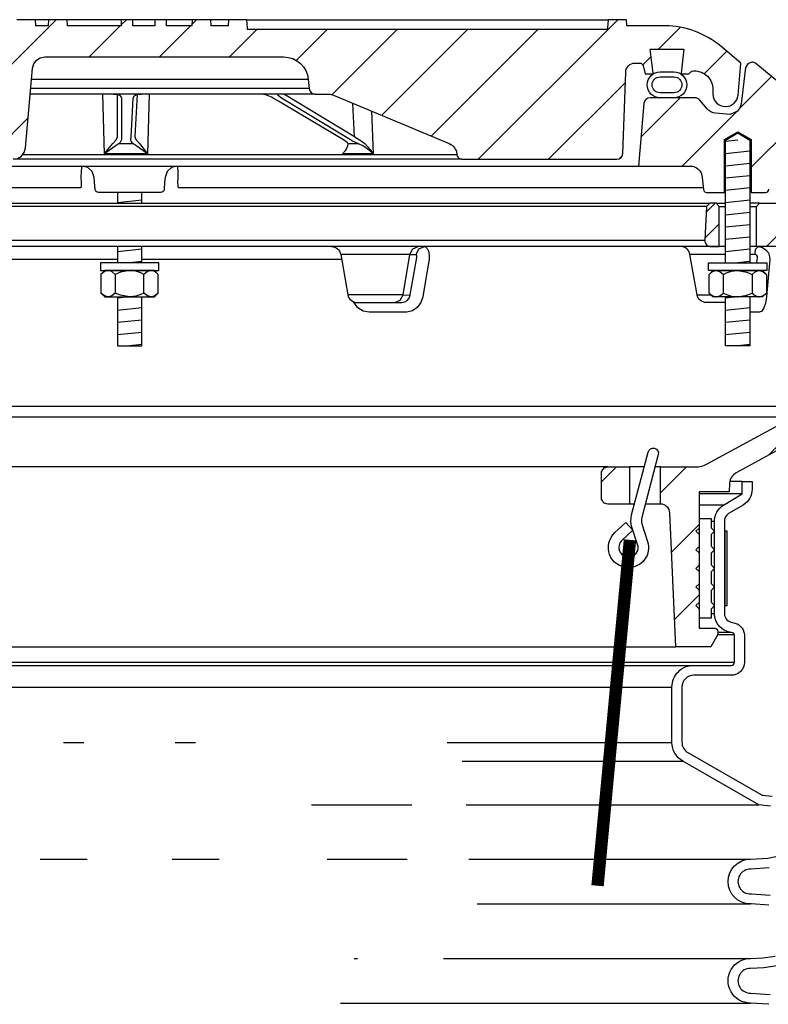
# Model space of a CAD drawing. Extents: x -285 to 5863, y 308 to 3178.
# Tile 222 of 256: x 203 to 211, y 1669 to 1679. Entities that reach past the tile are written whole.
import ezdxf

# ---------------------------------------------------------------- set-up
doc = ezdxf.new("R2010")
doc.units = 0
doc.header["$MEASUREMENT"] = 0
for name, color, linetype in [('MULTI-PORT-SPILL-BUCKET', 1, 'CONTINUOUS'), ('MULTI-PORT-SPILL-BUCKET-HATCH', 7, 'CONTINUOUS'), ('MULTI-PORT-SPILL-BUCKET-MANHOLE', 2, 'CONTINUOUS'), ('MULTI-PORT-SPILL-BUCKET-MANHOLE-HATCH', 7, 'CONTINUOUS'), ('MULTI-PORT-SPILL-BUCKET-SHROUD', 1, 'CONTINUOUS')]:
    doc.layers.add(name, color=color, linetype=linetype)
pattern_1 = [(45, (-7769.5169, 500.44744), (-0.35355339, 0.35355339), [])]

msp = doc.modelspace()

# ---------------------------------------------------------------- hatches: boundary and pattern name
at = {"layer": 'MULTI-PORT-SPILL-BUCKET-HATCH', "linetype": 'Continuous'}
h = msp.add_hatch(dxfattribs=at)
h.set_pattern_fill('LINE', color=256, scale=4, angle=45, style=0)
h.set_pattern_definition([(45, (-7633.7144, 471.9527), (-0.35355339, 0.35355339), [])])
edge = h.paths.add_edge_path(flags=16)
edge.add_line((210.18551, 1676.597), (210.18551, 1677.00325))
edge.add_line((210.18551, 1677.00325), (210.15426, 1677.0345))
edge.add_line((210.15426, 1677.0345), (210.09176, 1677.0345))
edge.add_line((210.09176, 1677.0345), (210.05878, 1677.00153))
edge.add_line((210.05878, 1677.00153), (210.04102, 1676.66278))
edge.add_arc((210.10344, 1676.6595), 0.0625, 176.99787, 269.997947)
edge.add_line((210.10344, 1676.597), (210.18551, 1676.597))
edge = h.paths.add_edge_path()
edge.add_line((209.06356, 1674.37825), (209.28204, 1674.37825))
edge.add_line((209.28204, 1674.37825), (209.28204, 1674.00325))
edge.add_line((209.28204, 1674.00325), (209.06356, 1674.00325))
edge.add_arc((209.06356, 1674.06575), 0.0625, 180, 270, ccw=False)
edge.add_line((209.00106, 1674.06575), (209.00106, 1674.31575))
edge.add_arc((209.06356, 1674.31575), 0.0625, 90, 180, ccw=False)
edge = h.paths.add_edge_path()
edge.add_arc((210.92864, 1676.472), 0.125, 358, 450)
edge.add_line((210.92864, 1676.597), (210.56051, 1676.597))
edge.add_line((210.56051, 1676.597), (210.56051, 1677.00325))
edge.add_line((210.56051, 1677.00325), (210.59176, 1677.0345))
edge.add_line((210.59176, 1677.0345), (210.93131, 1677.0345))
edge.add_arc((210.93131, 1677.0195), 0.015, -11.010479, 90.011204, ccw=False)
edge.add_line((210.94603, 1677.01664), (210.92486, 1676.90772))
edge.add_arc((210.95554, 1676.90175), 0.03125, 169.001697, 270.001442)
edge.add_line((210.95554, 1676.87051), (211.14747, 1676.87051))
edge.add_arc((211.14747, 1676.90176), 0.03125, 269.999681, 370.999427)
edge.add_line((211.17815, 1676.90772), (211.15698, 1677.01664))
edge.add_arc((211.17208, 1677.01919), 0.01532, 88.573656, 189.573401, ccw=False)
edge.add_line((211.17246, 1677.0345), (211.34327, 1677.0345))
edge.add_line((211.34327, 1677.0345), (211.37137, 1677.0033))
edge.add_line((211.37137, 1677.0033), (211.34851, 1676.56715))
edge.add_arc((211.09884, 1676.58023), 0.25001, 342.100386, 357.000406, ccw=False)
edge.add_line((211.33675, 1676.50339), (211.27678, 1676.31773))
edge.add_arc((211.51468, 1676.24089), 0.25, 162.100003, 178.000095)
edge.add_line((211.26484, 1676.24961), (211.24859, 1675.7845))
edge.add_line((211.24859, 1675.7845), (211.19805, 1675.7845))
edge.add_line((211.19805, 1675.7845), (211.19805, 1674.85406))
edge.add_line((211.19805, 1674.85406), (211.1706, 1674.76106))
edge.add_line((211.1706, 1674.76106), (210.3563, 1674.31793))
edge.add_arc((210.41605, 1674.20813), 0.125, 118.554702, 177.000044)
edge.add_line((210.29122, 1674.21468), (210.28669, 1674.12825))
edge.add_line((210.28669, 1674.12825), (209.98301, 1674.12825))
edge.add_line((209.98301, 1674.12825), (209.98301, 1672.75325))
edge.add_line((209.98301, 1672.75325), (210.14176, 1672.75325))
edge.add_arc((210.14176, 1672.722), 0.03125, 0, 90, ccw=False)
edge.add_line((210.17301, 1672.722), (210.17301, 1672.69075))
edge.add_line((210.17301, 1672.69075), (210.10084, 1672.56575))
edge.add_line((210.10084, 1672.56575), (209.74801, 1672.56575))
edge.add_line((209.74801, 1672.56575), (209.68916, 1673.91359))
edge.add_arc((209.5955, 1673.9095), 0.09375, 2.499991, 90)
edge.add_line((209.5955, 1674.00325), (209.5955, 1674.37825))
edge.add_line((209.5955, 1674.37825), (209.9459, 1674.37825))
edge.add_arc((209.9459, 1674.62825), 0.25, 270.000244, 298.555091)
edge.add_line((210.06539, 1674.40866), (210.93673, 1674.88284))
edge.add_arc((210.87698, 1674.99263), 0.125, 298.554793, 357.999929)
edge.add_line((211.00191, 1674.98827), (211.05357, 1676.46764))
h = msp.add_hatch(dxfattribs=at)
h.set_pattern_fill('LINE', color=256, scale=4, angle=45, style=0)
h.set_pattern_definition(pattern_1)
edge = h.paths.add_edge_path()
edge.add_line((210.18551, 1676.597), (210.18551, 1677.00325))
edge.add_line((210.18551, 1677.00325), (210.15426, 1677.0345))
edge.add_line((210.15426, 1677.0345), (210.09176, 1677.0345))
edge.add_line((210.09176, 1677.0345), (210.05878, 1677.00153))
edge.add_line((210.05878, 1677.00153), (210.04102, 1676.66278))
edge.add_arc((210.10344, 1676.6595), 0.0625, 176.99787, 269.997947)
edge.add_line((210.10344, 1676.597), (210.18551, 1676.597))
at = {"layer": 'MULTI-PORT-SPILL-BUCKET-MANHOLE-HATCH', "linetype": 'Continuous'}
h = msp.add_hatch(dxfattribs=at)
h.set_pattern_fill('LINE', color=256, scale=4, angle=45, style=0)
h.set_pattern_definition(pattern_1)
h.paths.add_polyline_path([(209.24484, 1678.3559, -0.4040269), (209.33854, 1678.44638), (209.38847, 1678.44638, -0.339462), (209.41866, 1678.42321), (209.44175, 1678.337), (209.5105, 1678.337), (209.51941, 1678.34591), (209.48981, 1678.587), (209.8312, 1678.587), (209.8016, 1678.34591), (209.81051, 1678.337), (209.87925, 1678.337), (209.90135, 1678.3591, -0.1989124), (209.92345, 1678.36825), (209.93551, 1678.36825, -0.4142136), (210.12301, 1678.18075), (210.12301, 1678.13388, 0.4182417), (210.24972, 1678.00889, 0.3928366), (210.37596, 1678.12298), (210.40426, 1678.44638), (210.20131, 1678.61667, 0.1763305), (209.63888, 1678.82138), (209.25629, 1678.82138), (209.25192, 1678.88388), (209.06701, 1678.88388), (209.06417, 1678.84318), (209.06132, 1678.80248), (209.06067, 1678.79318), (209.06002, 1678.78388), (205.43562, 1678.78388), (205.43432, 1678.80248), (205.43148, 1678.84318), (205.42863, 1678.88388), (205.24345, 1678.88388), (205.23908, 1678.82138), (205.0693, 1678.82138), (205.06493, 1678.88388), (204.87741, 1678.88388), (204.87304, 1678.82138), (204.61909, 1678.82138), (204.61909, 1678.88388), (204.50312, 1678.88388), (204.50312, 1678.82138), (204.27893, 1678.82138), (204.27893, 1678.88388), (204.16297, 1678.88388), (204.16297, 1678.82138), (203.62297, 1678.82138), (203.6186, 1678.88388), (203.43109, 1678.88388), (203.42671, 1678.82138), (203.30498, 1678.82138), (203.30061, 1678.88388), (203.10988, 1678.88388), (203.08843, 1678.88138), (203.06821, 1678.87548), (203.04928, 1678.86626), (203.03215, 1678.854), (203.01734, 1678.83903), (203.00523, 1678.82179), (202.99922, 1678.81009), (202.99446, 1678.79783), (202.99079, 1678.78396), (202.98872, 1678.76977), (202.95318, 1678.36364), (202.91764, 1677.95751), (202.91258, 1677.89962), (202.9068, 1677.83356), (202.90297, 1677.81758), (202.89537, 1677.79794), (202.88461, 1677.77984), (202.87093, 1677.76382), (202.85478, 1677.7503), (202.83657, 1677.73971), (202.80921, 1677.72944), (202.78298, 1677.72763), (200.65099, 1677.72763), (200.60568, 1677.73613), (200.56653, 1677.76047), (200.53887, 1677.79734), (200.52645, 1677.84173), (200.47997, 1678.37298), (200.48613, 1678.42406), (200.51234, 1678.46833), (200.55416, 1678.49829), (200.60451, 1678.50888), (200.96655, 1678.50888), (201.01439, 1678.51839), (201.05495, 1678.54549), (201.08205, 1678.58605), (201.09156, 1678.63388), (201.09156, 1678.75888), (201.08205, 1678.80671), (201.05495, 1678.84727), (201.01439, 1678.87437), (200.96655, 1678.88388), (200.77904, 1678.88388), (200.77467, 1678.82138), (200.43826, 1678.82138), (200.39184, 1678.82492), (200.34543, 1678.82858), (200.2981, 1678.82503), (200.25008, 1678.82138), (200.18778, 1678.82138), (200.16499, 1678.82743), (200.15115, 1678.83923), (200.12477, 1678.85984), (200.0947, 1678.87437), (200.06212, 1678.88193), (200.02853, 1678.88387), (199.96327, 1678.87324), (199.90793, 1678.83955), (199.89868, 1678.83158), (199.8781, 1678.8219), (199.86344, 1678.82138), (199.83423, 1678.82138), (199.81184, 1678.82314), (199.78985, 1678.82761), (199.76807, 1678.83355), (199.74622, 1678.83923), (199.74471, 1678.83956), (199.7432, 1678.83987), (199.73083, 1678.84169), (199.71833, 1678.84229), (199.70431, 1678.84152), (199.69045, 1678.83923), (199.66859, 1678.83355), (199.64679, 1678.8276), (199.62475, 1678.82313), (199.60244, 1678.82138), (199.55296, 1678.82138), (199.53052, 1678.82801), (199.51575, 1678.83865), (199.51507, 1678.83923), (199.50846, 1678.84474), (199.50154, 1678.84987), (199.47966, 1678.86255), (199.45603, 1678.87157), (199.43055, 1678.87694), (199.40455, 1678.87866), (199.37706, 1678.87673), (199.35019, 1678.87069), (199.32456, 1678.86011), (199.30121, 1678.84519), (199.29757, 1678.84227), (199.2868, 1678.83305), (199.26428, 1678.82234), (199.2476, 1678.82138), (198.85714, 1678.82138, 0.176327), (198.2947, 1678.61667), (198.09176, 1678.44638), (198.12005, 1678.12298, 0.3928366), (198.24629, 1678.00889, 0.4182417), (198.37301, 1678.13388), (198.37301, 1678.18075, -0.4142136), (198.56051, 1678.36825), (198.57256, 1678.36825, -0.1989124), (198.59466, 1678.3591), (198.61676, 1678.337), (198.68551, 1678.337), (198.69441, 1678.34591), (198.66481, 1678.587), (199.0062, 1678.587), (198.9766, 1678.34591), (198.9855, 1678.337), (199.05426, 1678.337), (199.07736, 1678.42322, -0.3394582), (199.10754, 1678.44638), (199.15747, 1678.44638, -0.4040263), (199.25117, 1678.3559), (199.27973, 1677.53795, 0.4040263), (199.34219, 1677.47763), (199.50082, 1677.47763), (199.55254, 1677.48148), (199.60427, 1677.48517), (199.95967, 1677.48322), (200.32657, 1677.48155), (200.35737, 1677.48061), (200.3881, 1677.47816), (200.39838, 1677.47763), (203.07442, 1677.47763), (203.11973, 1677.48613), (203.15887, 1677.51047), (203.18654, 1677.54734), (203.19895, 1677.59173), (203.26921, 1678.39477), (203.28163, 1678.43916), (203.30929, 1678.47604), (203.34844, 1678.50038), (203.39374, 1678.50888), (205.79861, 1678.50888, -0.3888787), (206.04766, 1678.28067), (206.05551, 1678.19093, 0.3888787), (206.11778, 1678.13388), (206.25408, 1678.13388, -0.0996827), (206.30246, 1678.12413), (207.4668, 1677.63541, -0.2784038), (207.54294, 1677.53104), (207.54362, 1677.52327, 0.3888787), (207.59343, 1677.47763), (209.15382, 1677.47763, 0.4040262), (209.21628, 1677.53795)])
h = msp.add_hatch(dxfattribs=at)
h.set_pattern_fill('LINE', color=256, scale=4, angle=45, style=0)
h.set_pattern_definition(pattern_1)
edge = h.paths.add_edge_path()
edge.add_line((209.42816, 1678.03995), (209.37301, 1677.4095))
edge.add_line((209.37301, 1677.4095), (209.89148, 1677.4095))
edge.add_arc((209.89148, 1677.2845), 0.125, 5.000099, 90.000043, ccw=False)
edge.add_line((210.016, 1677.2954), (210.02676, 1677.1724))
edge.add_arc((210.05789, 1677.17513), 0.03125, 185, 270)
edge.add_line((210.05789, 1677.14388), (210.23931, 1677.14388))
edge.add_line((210.23931, 1677.14388), (210.23931, 1677.67513))
edge.add_line((210.23931, 1677.67513), (210.37301, 1677.75546))
edge.add_line((210.37301, 1677.75546), (210.50671, 1677.67513))
edge.add_line((210.50671, 1677.67513), (210.50671, 1677.14388))
edge.add_line((210.50671, 1677.14388), (210.65426, 1677.14388))
edge.add_arc((210.65426, 1677.17513), 0.03125, 270, 360)
edge.add_line((210.68551, 1677.17513), (210.68551, 1677.4095))
edge.add_line((210.68551, 1677.4095), (210.93055, 1677.4095))
edge.add_arc((210.93055, 1677.42513), 0.01562, 270, 370.999746)
edge.add_line((210.94589, 1677.42811), (210.92486, 1677.53629))
edge.add_arc((210.95554, 1677.54225), 0.03125, 90.000847, 191.000593, ccw=False)
edge.add_line((210.95554, 1677.5735), (211.14747, 1677.5735))
edge.add_arc((211.14748, 1677.54225), 0.03125, -10.998303, 90.001443, ccw=False)
edge.add_line((211.17815, 1677.53629), (211.15698, 1677.42737))
edge.add_arc((211.17171, 1677.42451), 0.01501, 169.008936, 269.975776)
edge.add_line((211.1717, 1677.4095), (211.34176, 1677.4095))
edge.add_arc((211.34176, 1677.44075), 0.03125, 270, 360)
edge.add_line((211.37301, 1677.44075), (211.37301, 1677.7845))
edge.add_line((211.37301, 1677.7845), (211.34469, 1677.78981))
edge.add_line((211.34469, 1677.78981), (210.55371, 1678.44192))
edge.add_arc((210.51404, 1678.39362), 0.0625, 50.600528, 90)
edge.add_line((210.51404, 1678.45612), (210.47327, 1678.44079))
edge.add_line((210.47327, 1678.44079), (210.4525, 1678.40232))
edge.add_line((210.4525, 1678.40232), (210.40722, 1678.03536))
edge.add_line((210.40722, 1678.03536), (210.3953, 1677.99522))
edge.add_line((210.3953, 1677.99522), (210.37021, 1677.96135))
edge.add_line((210.37021, 1677.96135), (210.298, 1677.92856))
edge.add_line((210.298, 1677.92856), (210.14889, 1677.94161))
edge.add_arc((210.15978, 1678.06613), 0.125, 220.000141, 265.000351, ccw=False)
edge.add_line((210.06403, 1677.98578), (209.98944, 1678.07468))
edge.add_arc((209.94156, 1678.03451), 0.0625, 40.001024, 90.001569)
edge.add_line((209.94156, 1678.097), (209.49042, 1678.097))
edge.add_arc((209.49042, 1678.0345), 0.0625, 90, 175)

# ---------------------------------------------------------------- linework, layer by layer
at = {"layer": 'MULTI-PORT-SPILL-BUCKET', "color": 7, "linetype": 'Continuous'}
for p, q in [((198.40426, 1677.0345), (210.09176, 1677.0345)), ((210.05878, 1677.00153), (198.43723, 1677.00153)), ((210.15426, 1677.0345), (210.24981, 1677.0345)), ((210.18551, 1677.00325), (210.24981, 1677.00325)), ((210.59176, 1677.0345), (210.4962, 1677.0345)), ((210.4962, 1677.00325), (210.56051, 1677.00325)), ((210.24981, 1676.597), (198.2462, 1676.597)), ((198.45499, 1676.66278), (210.04102, 1676.66278)), ((210.56051, 1676.597), (210.4962, 1676.597)), ((207.06928, 1676.51953), (206.37411, 1676.51953)), ((207.06928, 1676.51953), (207.13251, 1676.51953)), ((210.24981, 1676.51953), (209.89188, 1676.51953)), ((210.54414, 1676.51953), (210.4962, 1676.51953)), ((204.12481, 1676.46764), (202.11275, 1676.46764)), ((206.38326, 1676.46764), (204.3712, 1676.46764)), ((207.00289, 1676.11198), (206.44597, 1676.11197)), ((207.00289, 1676.11198), (207.07434, 1676.10978)), ((209.96375, 1676.11197), (210.10204, 1676.11198)), ((197.49411, 1674.98827), (211.00191, 1674.98827)), ((200.00145, 1674.88284), (210.93673, 1674.88284)), ((209.06356, 1674.37825), (200.42622, 1674.37825)), ((209.43179, 1674.37825), (209.28204, 1674.37825)), ((209.5955, 1674.37825), (209.54013, 1674.37825)), ((209.3331, 1674.00325), (209.28204, 1674.00325)), ((209.5955, 1674.00325), (209.44144, 1674.00325)), ((200.18079, 1672.56575), (209.74801, 1672.56575))]:
    msp.add_line(p, q, dxfattribs=at)
at = {"layer": 'MULTI-PORT-SPILL-BUCKET', "color": 2, "linetype": 'Continuous'}
for p, q in [((204.10367, 1676.31783), (204.10367, 1676.12968)), ((204.39234, 1676.12968), (204.39234, 1676.31783)), ((210.22867, 1676.12968), (210.22867, 1676.31783)), ((210.51734, 1676.31783), (210.51734, 1676.12968))]:
    msp.add_line(p, q, dxfattribs=at)
for points in [[(210.24981, 1676.43451), (210.24981, 1677.66919), (210.37301, 1677.74321), (210.4962, 1677.66919), (210.4962, 1676.43451)], [(204.12481, 1677.14388), (204.12481, 1677.0345)], [(204.3712, 1677.0345), (204.3712, 1677.14388)], [(204.12481, 1676.597), (204.12481, 1676.43451)], [(204.3712, 1676.43451), (204.3712, 1676.597)], [(204.53668, 1676.31783), (204.50659, 1676.34271), (204.47357, 1676.3565), (204.46451, 1676.3565), (204.46451, 1676.3565), (204.427, 1676.34549), (204.39234, 1676.31783), (204.35994, 1676.33259), (204.3095, 1676.34905), (204.25534, 1676.3564), (204.248, 1676.3565), (204.155, 1676.33976), (204.10367, 1676.31783), (204.07358, 1676.34271), (204.04056, 1676.3565), (204.0315, 1676.3565), (203.99398, 1676.34549), (203.95933, 1676.31783)], [(210.08433, 1676.31783), (210.11442, 1676.34271), (210.14744, 1676.3565), (210.1565, 1676.3565), (210.1565, 1676.3565), (210.19401, 1676.34549), (210.22867, 1676.31783), (210.26107, 1676.33259), (210.31151, 1676.34905), (210.36567, 1676.3564), (210.37301, 1676.3565), (210.46601, 1676.33976), (210.51734, 1676.31783), (210.54743, 1676.34271), (210.58045, 1676.3565), (210.58951, 1676.3565), (210.62703, 1676.34549), (210.66168, 1676.31783)], [(204.53668, 1676.12968), (204.50659, 1676.10479), (204.47357, 1676.091), (204.46451, 1676.091), (204.46451, 1676.091), (204.427, 1676.10202), (204.39234, 1676.12968), (204.35994, 1676.11492), (204.3095, 1676.09846), (204.25534, 1676.09111), (204.248, 1676.091), (204.155, 1676.10774), (204.10367, 1676.12968), (204.07358, 1676.10479), (204.04056, 1676.091), (204.0315, 1676.091), (203.99398, 1676.10202), (203.95933, 1676.12968)], [(204.12481, 1676.091), (204.12481, 1675.59713), (204.3712, 1675.59713), (204.3712, 1676.091)], [(210.08433, 1676.12968), (210.11442, 1676.10479), (210.14744, 1676.091), (210.1565, 1676.091), (210.1565, 1676.091), (210.19401, 1676.10202), (210.22867, 1676.12968), (210.26107, 1676.11492), (210.31151, 1676.09846), (210.36567, 1676.09111), (210.37301, 1676.091), (210.46601, 1676.10774), (210.51734, 1676.12968), (210.54743, 1676.10479), (210.58045, 1676.091), (210.58951, 1676.091), (210.62703, 1676.10202), (210.66168, 1676.12968)], [(210.4962, 1676.091), (210.4962, 1675.59713), (210.24981, 1675.59713), (210.24981, 1676.091)]]:
    msp.add_lwpolyline(points, dxfattribs=at)
at = {"layer": 'MULTI-PORT-SPILL-BUCKET', "linetype": 'Continuous'}
for points in [[(210.18551, 1676.597), (210.18551, 1677.00325), (210.15426, 1677.0345), (210.09176, 1677.0345), (210.05878, 1677.00153), (210.04102, 1676.66278, 0.4296343), (210.10344, 1676.597), (210.18551, 1676.597)], [(210.92864, 1676.597), (210.56051, 1676.597), (210.56051, 1677.00325), (210.59176, 1677.0345), (210.93131, 1677.0345, -0.4717463)], [(211.1706, 1674.76106), (210.3563, 1674.31793, 0.2606918), (210.29122, 1674.21468), (210.28669, 1674.12825), (209.98301, 1674.12825), (209.98301, 1672.75325), (210.14176, 1672.75325, -0.4142136), (210.17301, 1672.722), (210.17301, 1672.69075), (210.10084, 1672.56575), (209.74801, 1672.56575), (209.68916, 1673.91359, 0.4014907), (209.5955, 1674.00325), (209.5955, 1674.00325), (209.5955, 1674.37825), (209.9459, 1674.37825, 0.1252428), (210.06539, 1674.40866), (210.93673, 1674.88284, 0.265356)]]:
    msp.add_lwpolyline(points, format="xyb", dxfattribs=at)
at = {"layer": 'MULTI-PORT-SPILL-BUCKET', "color": 7, "linetype": 'Continuous'}
for points in [[(206.28178, 1676.597, -0.3639702), (206.37411, 1676.51953), (206.44597, 1676.11197, 0.3639702), (206.5383, 1676.0345), (206.99047, 1676.0345), (207.01849, 1676.0398), (207.04346, 1676.05508), (207.0626, 1676.0786), (207.07389, 1676.10758), (207.07479, 1676.11198), (207.13937, 1676.48719), (207.14034, 1676.4952), (207.14033, 1676.50499), (207.13888, 1676.51277), (207.13618, 1676.51778), (207.13251, 1676.51953), (207.16213, 1676.57507), (207.21781, 1676.597), (207.22881, 1676.5943), (207.24495, 1676.57881), (207.25746, 1676.55126), (207.26491, 1676.51475), (207.26621, 1676.46764), (207.23301, 1676.27694), (207.20081, 1676.09242), (207.1809, 1676.03364), (207.14463, 1675.98515), (207.09565, 1675.95191), (207.03873, 1675.93779), (207.02886, 1675.93748), (206.8453, 1675.93748), (206.65948, 1675.93748), (206.60004, 1675.94828), (206.54738, 1675.97958), (206.50312, 1676.04165)], [(210.24981, 1676.0345), (210.05607, 1676.0345, -0.3639702), (209.96375, 1676.11197), (209.89188, 1676.51953, 0.3639702), (209.79956, 1676.597)]]:
    msp.add_lwpolyline(points, format="xyb", dxfattribs=at)
for points in [[(206.91759, 1676.0345), (206.97327, 1676.05644), (207.00289, 1676.11198), (207.06928, 1676.51953), (207.09891, 1676.57507), (207.15458, 1676.597)], [(210.56654, 1676.4345), (210.57123, 1676.48719), (210.57048, 1676.49776), (210.56647, 1676.50721), (210.55962, 1676.51449), (210.55077, 1676.51869), (210.54414, 1676.51953), (210.55641, 1676.57507), (210.57947, 1676.597), (210.6235, 1676.58789), (210.65681, 1676.56587), (210.68123, 1676.53326), (210.69398, 1676.49371), (210.69532, 1676.46764), (210.6787, 1676.28312), (210.66137, 1676.09242), (210.65107, 1676.02761), (210.63524, 1675.97958), (210.61488, 1675.94828), (210.5922, 1675.93748), (210.58166, 1675.93748), (210.4962, 1675.93748)]]:
    msp.add_lwpolyline(points, dxfattribs=at)
at = {"layer": 'MULTI-PORT-SPILL-BUCKET', "color": 2, "linetype": 'Continuous'}
for points in [[(203.955, 1676.3565), (204.541, 1676.3565), (204.541, 1676.43451), (204.541, 1676.43451), (203.955, 1676.43451)], [(210.66601, 1676.3565), (210.08001, 1676.3565), (210.08001, 1676.43451), (210.08001, 1676.43451), (210.66601, 1676.43451)], [(203.998, 1676.3565), (203.95933, 1676.31783), (203.95933, 1676.12968), (203.998, 1676.091), (204.498, 1676.091), (204.53668, 1676.12968), (204.53668, 1676.31783), (204.498, 1676.3565)], [(210.62301, 1676.3565), (210.66168, 1676.31783), (210.66168, 1676.12968), (210.62301, 1676.091), (210.12301, 1676.091), (210.08433, 1676.12968), (210.08433, 1676.31783), (210.12301, 1676.3565)], [(210.10801, 1672.94951), (210.13926, 1672.98076), (210.10801, 1673.01201), (210.10801, 1673.13701), (210.13926, 1673.16826), (210.10801, 1673.19951), (210.10801, 1673.32451), (210.13926, 1673.35576), (210.10801, 1673.38701), (210.10801, 1673.51201), (210.13926, 1673.54326), (210.10801, 1673.57451), (210.10801, 1673.69951), (210.13926, 1673.73076), (210.10801, 1673.76201), (210.10801, 1673.85576), (209.98301, 1673.85576), (209.98301, 1673.76201), (209.95176, 1673.73076), (209.98301, 1673.69951), (209.98301, 1673.57451), (209.95176, 1673.54326), (209.98301, 1673.51201), (209.98301, 1673.38701), (209.95176, 1673.35576), (209.98301, 1673.32451), (209.98301, 1673.19951), (209.95176, 1673.16826), (209.98301, 1673.13701), (209.98301, 1673.01201), (209.95176, 1672.98076), (209.98301, 1672.94951), (209.98301, 1672.85576), (210.10801, 1672.85576)]]:
    msp.add_lwpolyline(points, close=True, dxfattribs=at)
at = {"layer": 'MULTI-PORT-SPILL-BUCKET', "color": 1, "linetype": 'Continuous'}
msp.add_lwpolyline([(209.2682, 1673.36263, -0.6731304), (209.1347, 1673.71543), (209.24664, 1673.81746), (209.31761, 1673.73927), (209.21168, 1673.64271, 0.8037767), (209.29635, 1673.47118, 0.4355059), (209.36422, 1673.59599), (209.3078, 1673.77067, -0.1437673), (209.30432, 1673.89387), (209.47117, 1674.52791, -1), (209.57249, 1674.50125), (209.4058, 1673.86782, 0.144445), (209.40763, 1673.80595), (209.46481, 1673.628, -0.5162048)], format="xyb", close=True, dxfattribs=at)
at = {"layer": 'MULTI-PORT-SPILL-BUCKET', "linetype": 'Continuous'}
msp.add_lwpolyline([(209.06356, 1674.37825), (209.28204, 1674.37825), (209.28204, 1674.00325), (209.06356, 1674.00325, -0.4142136), (209.00106, 1674.06575), (209.00106, 1674.31575, -0.4142136)], format="xyb", close=True, dxfattribs=at)
at = {"layer": 'MULTI-PORT-SPILL-BUCKET', "color": 7, "const_width": 0.125}
msp.add_lwpolyline([(209.28732, 1673.64278), (208.96092, 1670.15804)], dxfattribs=at)
at = {"layer": 'MULTI-PORT-SPILL-BUCKET-HATCH', "linetype": 'Continuous'}
for p, q in [((210.37301, 1677.66919), (210.2504, 1677.65641)), ((210.49561, 1677.55849), (210.2504, 1677.53294)), ((210.49561, 1677.43502), (210.2504, 1677.40948)), ((210.49561, 1677.31156), (210.2504, 1677.28601)), ((210.49561, 1677.18809), (210.2504, 1677.16254)), ((204.37061, 1677.06462), (204.1254, 1677.03907)), ((210.49561, 1677.06462), (210.2504, 1677.03907)), ((210.49561, 1676.94115), (210.2504, 1676.9156)), ((210.49561, 1676.81768), (210.2504, 1676.79214)), ((210.49561, 1676.69422), (210.2504, 1676.66867)), ((204.37061, 1676.57075), (204.1254, 1676.5452)), ((210.49561, 1676.57075), (210.2504, 1676.5452)), ((204.37061, 1676.44728), (204.248, 1676.43451)), ((210.49561, 1676.44728), (210.373, 1676.43451))]:
    msp.add_line(p, q, dxfattribs=at)
at = {"layer": 'MULTI-PORT-SPILL-BUCKET-HATCH'}
for p, q in [((204.24801, 1676.091), (204.1254, 1676.07823)), ((210.37301, 1676.091), (210.2504, 1676.07823)), ((204.37061, 1675.98031), (204.1254, 1675.95476)), ((210.49561, 1675.98031), (210.2504, 1675.95476)), ((204.37061, 1675.85684), (204.1254, 1675.83129)), ((210.49561, 1675.85684), (210.2504, 1675.83129)), ((204.37061, 1675.73337), (204.1254, 1675.70783)), ((210.49561, 1675.73337), (210.2504, 1675.70783)), ((204.37061, 1675.60991), (204.24801, 1675.59713)), ((210.49561, 1675.60991), (210.37301, 1675.59713))]:
    msp.add_line(p, q, dxfattribs=at)
at = {"layer": 'MULTI-PORT-SPILL-BUCKET-MANHOLE', "color": 7, "linetype": 'Continuous'}
for p, q in [((203.43109, 1678.88388), (203.30061, 1678.88388)), ((204.16297, 1678.88388), (203.6186, 1678.88388)), ((204.50312, 1678.88388), (204.27893, 1678.88388)), ((204.87741, 1678.88388), (204.61909, 1678.88388)), ((205.24345, 1678.88388), (205.06493, 1678.88388)), ((205.42863, 1678.88388), (209.06694, 1678.88285)), ((206.04766, 1678.28067), (203.25923, 1678.28067)), ((206.05551, 1678.19093), (203.25138, 1678.19093)), ((206.11778, 1678.13388), (203.24639, 1678.13388)), ((206.51181, 1677.70769), (206.49711, 1678.04243)), ((206.68334, 1677.96426), (206.70196, 1677.53104)), ((206.44859, 1677.6354), (206.54792, 1677.6354)), ((207.59343, 1677.47763), (203.07444, 1677.47763)), ((207.54362, 1677.52327), (203.16848, 1677.52327)), ((199.12301, 1677.4095), (209.37301, 1677.4095))]:
    msp.add_line(p, q, dxfattribs=at)
at = {"layer": 'MULTI-PORT-SPILL-BUCKET-MANHOLE', "linetype": 'Continuous'}
for points in [[(203.11973, 1677.48613), (203.15887, 1677.51047), (203.18654, 1677.54734), (203.19895, 1677.59173), (203.26921, 1678.39477), (203.28163, 1678.43916), (203.30929, 1678.47604), (203.34844, 1678.50038), (203.39374, 1678.50888), (205.79861, 1678.50888, -0.3888787), (206.04766, 1678.28067), (206.05551, 1678.19093, 0.3888787), (206.11778, 1678.13388), (206.25408, 1678.13388, -0.0996827), (206.30246, 1678.12413), (207.4668, 1677.63541, -0.2784038), (207.54294, 1677.53104), (207.54362, 1677.52327, 0.3888787), (207.59343, 1677.47763), (209.15382, 1677.47763, 0.4040262), (209.21628, 1677.53795), (209.24484, 1678.3559, -0.4040269), (209.33854, 1678.44638), (209.38847, 1678.44638, -0.339462), (209.41866, 1678.42321), (209.44175, 1678.337), (209.5105, 1678.337), (209.51941, 1678.34591), (209.48981, 1678.587), (209.8312, 1678.587), (209.8016, 1678.34591), (209.81051, 1678.337), (209.87925, 1678.337), (209.90135, 1678.3591, -0.1989124), (209.92345, 1678.36825), (209.93551, 1678.36825, -0.4142136), (210.12301, 1678.18075), (210.12301, 1678.13388, 0.4142136), (210.24801, 1678.00888), (210.25144, 1678.00888, 0.3888787), (210.37596, 1678.12298), (210.40426, 1678.44638), (210.20131, 1678.61667, 0.1763305), (209.63888, 1678.82138), (209.25629, 1678.82138), (209.25192, 1678.88388), (209.06701, 1678.88388), (209.06417, 1678.84318), (209.06132, 1678.80248), (209.06067, 1678.79318), (209.06002, 1678.78388), (205.43562, 1678.78388), (205.43497, 1678.79318), (205.43432, 1678.80248), (205.43148, 1678.84318), (205.42863, 1678.88388), (205.24345, 1678.88388), (205.23908, 1678.82138), (205.0693, 1678.82138), (205.06493, 1678.88388), (204.87741, 1678.88388), (204.87304, 1678.82138), (204.61909, 1678.82138), (204.61909, 1678.88388), (204.50312, 1678.88388), (204.50312, 1678.82138), (204.27893, 1678.82138), (204.27893, 1678.88388), (204.16297, 1678.88388), (204.16297, 1678.82138), (203.62297, 1678.82138), (203.6186, 1678.88388), (203.43109, 1678.88388), (203.42671, 1678.82138), (203.30498, 1678.82138), (203.30061, 1678.88388), (203.11325, 1678.88388)], [(211.34469, 1677.78981), (210.55371, 1678.44192, 0.1736265), (210.51404, 1678.45612), (210.47327, 1678.44079), (210.4525, 1678.40232), (210.40722, 1678.03536), (210.3953, 1677.99522), (210.37021, 1677.96135), (210.298, 1677.92856), (210.14889, 1677.94161, -0.1989133), (210.06403, 1677.98578), (209.98944, 1678.07468, 0.2216972), (209.94156, 1678.097), (209.49042, 1678.097, 0.3888787), (209.42816, 1678.03995)], [(209.42816, 1678.03995), (209.37301, 1677.4095), (209.89148, 1677.4095, -0.3888784), (210.016, 1677.2954), (210.02676, 1677.1724, 0.3888787), (210.05789, 1677.14388), (210.23931, 1677.14388), (210.23931, 1677.67513), (210.37301, 1677.75546), (210.50671, 1677.67513), (210.50671, 1677.14388), (210.65426, 1677.14388, 0.4142136), (210.68551, 1677.17513)]]:
    msp.add_lwpolyline(points, format="xyb", dxfattribs=at)
at = {"layer": 'MULTI-PORT-SPILL-BUCKET-MANHOLE', "color": 7, "linetype": 'Continuous'}
for points in [[(209.73051, 1678.35701, -1), (209.73051, 1678.09701), (209.5905, 1678.09701, -1), (209.5905, 1678.35701)], [(209.73051, 1678.14701), (209.5905, 1678.14701, -1), (209.5905, 1678.30701), (209.73051, 1678.30701, -1)]]:
    msp.add_lwpolyline(points, format="xyb", close=True, dxfattribs=at)
for points in [[(204.44558, 1678.13387), (204.42843, 1677.53104), (203.99502, 1677.53104), (203.97906, 1678.13388)], [(204.08688, 1678.1338), (204.12756, 1678.13046), (204.14592, 1678.12414), (204.16393, 1678.1019), (204.16552, 1678.0926), (204.16549, 1678.06165), (204.16541, 1677.93786), (204.16528, 1677.67186), (204.15384, 1677.64531), (204.14302, 1677.6354), (204.10337, 1677.60989), (204.04125, 1677.56579), (203.99543, 1677.53136), (203.99502, 1677.53104), (203.99532, 1677.53145), (204.02998, 1677.57626), (204.07773, 1677.63502), (204.10821, 1677.66959), (204.12434, 1677.70029), (204.12488, 1677.70769), (204.12494, 1678.13067)], [(204.3465, 1677.63502), (204.39362, 1677.57626), (204.42843, 1677.53104), (204.38231, 1677.56579), (204.32078, 1677.60989), (204.28196, 1677.6354), (204.26294, 1677.66089), (204.26161, 1677.67186), (204.26323, 1677.70281), (204.26968, 1677.82662), (204.2835, 1678.0926), (204.29486, 1678.1157), (204.30477, 1678.12414), (204.33531, 1678.13223), (204.36486, 1678.1338)], [(204.32379, 1678.12918), (204.30166, 1677.70769), (204.3113, 1677.67654), (204.31687, 1677.66959), (204.3465, 1677.63502)], [(205.80949, 1678.13388), (206.51181, 1677.70769), (206.55713, 1677.67654), (206.56966, 1677.66959), (206.61823, 1677.63502), (206.67217, 1677.57626), (206.70173, 1677.53145), (206.39211, 1677.53104), (206.42131, 1677.56579), (206.44681, 1677.60989), (206.44859, 1677.6354), (206.43978, 1677.64531), (206.40336, 1677.67186), (205.95515, 1677.93786), (205.74655, 1678.06165), (205.6944, 1678.0926), (205.67755, 1678.1019), (205.62675, 1678.12414), (205.58456, 1678.13388)], [(206.70173, 1677.53145), (206.70196, 1677.53104), (206.70166, 1677.53136), (206.66514, 1677.56579), (206.60224, 1677.60989), (206.54792, 1677.6354), (206.49165, 1677.66089), (206.47223, 1677.67186), (206.42123, 1677.70281), (206.21719, 1677.82662), (205.77875, 1678.0926), (205.7477, 1678.1157), (205.74031, 1678.12414), (205.74138, 1678.13388)], [(204.14302, 1677.6354), (204.28196, 1677.6354)]]:
    msp.add_lwpolyline(points, dxfattribs=at)
msp.add_lwpolyline([(210.02515, 1677.19075), (204.73936, 1677.19075), (204.73607, 1677.20718), (204.73451, 1677.24781), (204.73853, 1677.2954), (204.73695, 1677.35319), (204.73341, 1677.39453), (204.72874, 1677.4095), (204.66952, 1677.39453), (204.62448, 1677.35319), (204.60443, 1677.2954), (204.60043, 1677.24781), (204.59425, 1677.1724, -0.3888787), (204.56312, 1677.14388), (203.93289, 1677.14388, -0.3888787), (203.90176, 1677.1724), (203.89558, 1677.24781), (203.89159, 1677.2954), (203.87153, 1677.35319), (203.82649, 1677.39453), (203.76727, 1677.4095), (203.7626, 1677.39453), (203.75906, 1677.35319), (203.75748, 1677.2954), (203.7615, 1677.24781), (203.75994, 1677.20718), (203.75665, 1677.19075), (198.47086, 1677.19075)], format="xyb", dxfattribs=at)
at = {"layer": 'MULTI-PORT-SPILL-BUCKET-SHROUD', "color": 7, "linetype": 'Continuous'}
for p, q in [((210.41801, 1674.23076), (210.29311, 1674.23076)), ((210.41801, 1674.10544), (209.98301, 1674.10544)), ((210.22945, 1673.99295), (209.98301, 1673.99295)), ((210.13801, 1673.82839), (210.10801, 1673.82839)), ((210.13801, 1672.89665), (210.10801, 1672.89665)), ((210.33988, 1672.68483), (210.16958, 1672.68483)), ((210.3116, 1672.70967), (210.17301, 1672.70967)), ((200.21791, 1672.40983), (210.33988, 1672.40983)), ((200.22324, 1672.37858), (209.92926, 1672.37858)), ((200.26055, 1672.15983), (209.71051, 1672.15983)), ((203.58309, 1671.60269), (203.78789, 1671.60269)), ((204.70812, 1671.60269), (204.91292, 1671.60269)), ((207.44585, 1671.60269), (209.71051, 1671.60269)), ((207.59605, 1671.41301), (209.82029, 1671.41301)), ((206.08022, 1670.97279), (207.08999, 1670.97279)), ((207.63723, 1670.97279), (210.58661, 1670.97279)), ((203.34591, 1670.42545), (203.81996, 1670.42545)), ((204.67605, 1670.42545), (205.1501, 1670.42545)), ((206.23841, 1670.42545), (207.04217, 1670.42545)), ((207.66496, 1670.42545), (210.50047, 1670.42545)), ((207.74801, 1669.97545), (210.50047, 1669.97545)), ((206.5097, 1669.42545), (206.5444, 1669.42545)), ((207.4101, 1669.42545), (210.50047, 1669.42545)), ((206.37301, 1668.97545), (210.50047, 1668.97545))]:
    msp.add_line(p, q, dxfattribs=at)
at = {"layer": 'MULTI-PORT-SPILL-BUCKET-SHROUD', "linetype": 'Continuous'}
for points in [[(210.70346, 1670.9607), (210.58661, 1670.97279), (209.82029, 1671.41301, -0.2685301), (209.71051, 1671.60269), (209.71051, 1672.15983, -0.4142136), (209.92926, 1672.37858), (210.30863, 1672.37858, 0.4142136), (210.33988, 1672.40983), (210.33988, 1672.68483, 0.3349508), (210.3116, 1672.70967, -0.3722619), (210.13801, 1672.89665), (210.13801, 1673.82839, -0.2641245), (210.22945, 1673.99295), (210.41801, 1674.10544), (210.41801, 1674.23076), (210.51801, 1674.23076), (210.51801, 1674.15513, -0.2641245), (210.42657, 1673.9941), (210.28115, 1673.90735, 0.2641245), (210.23801, 1673.82894), (210.23801, 1672.89874, 0.3652011), (210.32166, 1672.80917, -0.3585463), (210.43988, 1672.69151), (210.43988, 1672.40983, -0.4142136), (210.30863, 1672.27858), (209.92926, 1672.27858, 0.4142136), (209.81051, 1672.15983), (209.81051, 1671.60269, 0.2685301), (209.8701, 1671.49972), (210.61802, 1671.07007), (210.71853, 1671.05967)], [(210.68603, 1669.96327), (210.50642, 1669.97506), (210.50047, 1669.97545, -1), (210.50047, 1670.42545), (210.67692, 1670.4365), (210.84981, 1670.47237)], [(210.69027, 1670.33714), (210.50314, 1670.32542, 1.0221357), (210.50327, 1670.07548), (210.51296, 1670.07485), (210.70015, 1670.06256)], [(210.68604, 1668.96327), (210.50047, 1668.97545, -1.0000002), (210.50047, 1669.42545), (210.62592, 1669.43088), (210.74982, 1669.44818)], [(210.76904, 1669.34989), (210.63502, 1669.33118), (210.50232, 1669.32544, 1.018771), (210.50327, 1669.07548), (210.70016, 1669.06256)]]:
    msp.add_lwpolyline(points, format="xyb", dxfattribs=at)
at = {"layer": 'MULTI-PORT-SPILL-BUCKET-SHROUD', "color": 7, "linetype": 'Continuous'}
msp.add_lwpolyline([(210.24301, 1673.73076), (210.24301, 1672.98076), (210.26801, 1672.98076), (210.26801, 1673.73076), (210.24301, 1673.73076), (210.24175, 1673.73076), (210.23798, 1673.73076)], dxfattribs=at)

doc.saveas('drawing.dxf')
